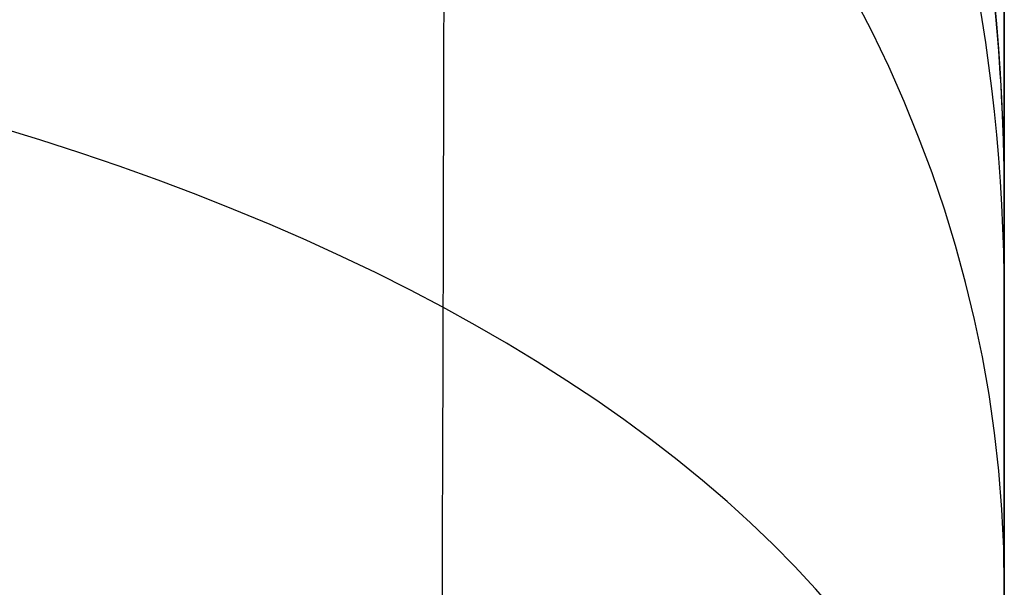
# Model space of a CAD drawing. Extents: x -9 to 8, y 1 to 147.
# Tile 162 of 181: x 7.95 to 8.346, y 139.802 to 140.03. Entities that reach past the tile are written whole.
import ezdxf

# ---------------------------------------------------------------- set-up
doc = ezdxf.new("R2010")
doc.units = 0
doc.layers.add('DEFAULT', color=7, linetype='CONTINUOUS')

msp = doc.modelspace()

# ---------------------------------------------------------------- linework, layer by layer
at = {"layer": 'DEFAULT', "color": 9}
for p, q in [((8.34568, 139.95817, -100.70167), (8.34568, 139.95817, -43.20757)), ((8.34568, 139.95817, -54.00948), (8.34568, 25.12743, -54.00948))]:
    msp.add_line(p, q, dxfattribs=at)
at = {"layer": 'DEFAULT', "color": 9, "extrusion": (1, 0, 0)}
for centre, radius, start, end in [((61.76599, -493.86387, 8.34568), 495.41518, 80.2814572, 83.8890609), ((139.65719, -12.3369, 8.34568), 2.9, 270, 90)]:
    msp.add_arc(centre, radius, start, end, dxfattribs=at)
at = {"layer": 'DEFAULT', "color": 9}
for centre, start, end in [((7.54568, 139.95817, -43.20757), 360, 88.5), ((7.54568, 139.95817, -100.70167), 0, 88.5), ((7.54568, 139.95817, -71.95462), 0, 10.52527)]:
    msp.add_arc(centre, 0.8, start, end, dxfattribs=at)
at = {"layer": 'DEFAULT', "color": 9, "extrusion": (3.19625e-05, 0.333799, 0.942644)}
msp.add_arc((-7.53241, -165.5853, -48.44137), 0.79988, 180.03282, 268.19506, dxfattribs=at)
at = {"layer": 'DEFAULT', "color": 9, "extrusion": (1.11538e-13, 0.62932, 0.777146)}
msp.add_arc((-7.54568, -172.2975, 9.37826), 0.8, 180.00001, 268.07014, dxfattribs=at)
at = {"layer": 'DEFAULT', "color": 9, "extrusion": (1, 3.63081e-15, -2.02867e-14)}
msp.add_arc((143.75684, -43.20751, 8.34568), 3.79867, 152.7541, 180.00078, dxfattribs=at)
at = {"layer": 'DEFAULT', "color": 9, "extrusion": (0.999972, -0.005842, 0.004734)}
msp.add_arc((139.29191, -100.72246, 6.82092), 1.27278, 282.3901, 320.88514, dxfattribs=at)
at = {"layer": 'DEFAULT', "color": 9, "extrusion": (-3.19625e-05, 0.852645, 0.522491)}
msp.add_arc((-7.55104, -159.32326, 66.122), 0.79988, 180.02653, 268.18877, dxfattribs=at)
at = {"layer": 'DEFAULT', "color": 9, "extrusion": (1, 1.75312e-13, 4.94569e-13)}
msp.add_arc((139.25842, -100.7017, 8.34568), 0.69975, 321.0018, 0.00276, dxfattribs=at)

doc.saveas('drawing.dxf')
